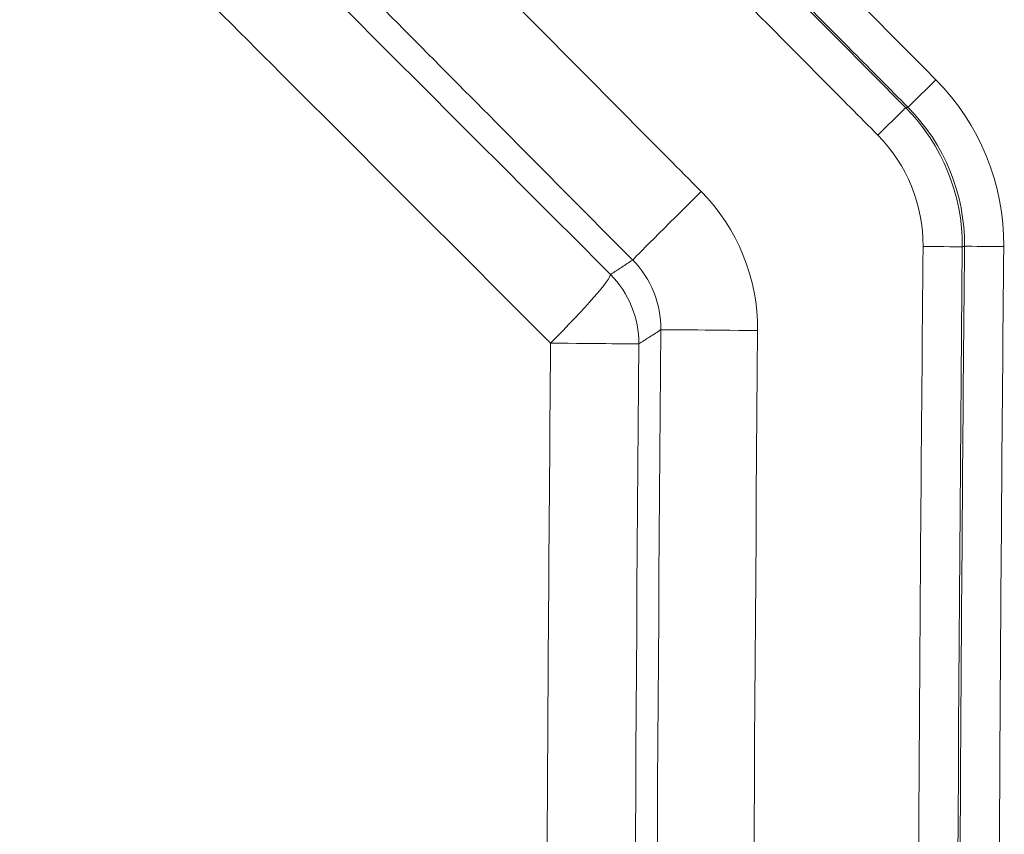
# Model space of a CAD drawing. Header units: millimetres. Extents: x -620 to 6530, y -1325 to 1325.
# Tile 114 of 256: x -467 to -417, y 42 to 83. Entities that reach past the tile are written whole.
import ezdxf

# ---------------------------------------------------------------- set-up
doc = ezdxf.new("R2010")
doc.units = ezdxf.units.MM
doc.layers.add('Plan', color=7, linetype='Continuous', true_color=0xffffff)

msp = doc.modelspace()

# ---------------------------------------------------------------- linework, layer by layer
at = {"layer": 'Plan', "color": 155, "linetype": 'Continuous', "lineweight": 13}
for centre, major_axis, ratio, start_param, end_param in [((-420.315, 80.324), (-1.42, -1.409), 0.005409, 0.076442, 1.576247), ((-423.256, 77.486), (1.42, 1.409), 0.005409, 0.076442, 1.576247), ((-432.283, 74.606), (-3.549, -3.522), 0.005409, 4.71784, 6.220627), ((-420.941, 71.793), (2, -0.019), 0.000071, 4.70471, 6.196916), ((-416.842, 71.784), (-2, 0.019), 0.000071, 4.70471, 6.196916), ((-440.503, 66.844), (3.535, 3.536), 0.067717, 4.778943, 6.220486), ((-440.503, 66.844), (-2.719, 4.196), 0.997959, 4.129799, 4.918285), ((-429.388, 67.489), (-5, 0.043), 0.000067, 0.053353, 1.563117), ((-440.503, 66.844), (5, -0.043), 0.000073, 0.053353, 1.475848)]:
    msp.add_ellipse(centre, major_axis=major_axis, ratio=ratio, start_param=start_param, end_param=end_param, dxfattribs=at)
for points, knots in [([(-453.331, 113.613), (-452.392, 112.666), (-451.453, 111.72), (-446.757, 106.987), (-443, 103.202), (-432.929, 93.052), (-426.614, 86.688), (-420.3, 80.324)], [0, 0, 0, 0, 0.085295, 0.085295, 0.426474, 0.426474, 1, 1, 1, 1]), ([(-454.833, 112.14), (-453.894, 111.194), (-452.955, 110.247), (-448.259, 105.515), (-444.502, 101.729), (-434.444, 91.593), (-428.143, 85.242), (-421.841, 78.892)], [0, 0, 0, 0, 0.085397, 0.085397, 0.426985, 0.426985, 1, 1, 1, 1]), ([(-421.73, 78.919), (-422.669, 79.866), (-423.608, 80.812), (-428.304, 85.544), (-432.06, 89.33), (-442.132, 99.48), (-448.447, 105.843), (-454.761, 112.207)], [0, 0, 0, 0, 0.085295, 0.085295, 0.426474, 0.426474, 1, 1, 1, 1]), ([(-423.271, 77.486), (-424.21, 78.433), (-425.15, 79.379), (-429.845, 84.112), (-433.602, 87.897), (-443.66, 98.034), (-449.962, 104.384), (-456.263, 110.735)], [0, 0, 0, 0, 0.085397, 0.085397, 0.426985, 0.426985, 1, 1, 1, 1]), ([(-459.38, 101.874), (-454.85, 97.309), (-450.32, 92.743), (-442.435, 84.797), (-439.08, 81.417), (-434.591, 76.892), (-433.456, 75.749), (-432.322, 74.606)], [0, 0, 0, 0, 0.502242, 0.502242, 0.874211, 0.874211, 1, 1, 1, 1]), ([(-435.827, 71.092), (-438.174, 73.458), (-440.522, 75.824), (-446.206, 81.552), (-449.542, 84.913), (-456.213, 91.637), (-459.549, 94.998), (-462.885, 98.36)], [0, 0, 0, 0, 0.260313, 0.260313, 0.630156, 0.630156, 1, 1, 1, 1]), ([(-464.147, 97.539), (-459.616, 93.009), (-455.085, 88.479), (-446.022, 79.419), (-441.491, 74.888), (-436.96, 70.358)], [0, 0, 0, 0, 0.5, 0.5, 1, 1, 1, 1]), ([(-440.029, 66.84), (-440.105, 66.916), (-440.181, 66.993), (-444.796, 71.607), (-449.335, 76.145), (-458.322, 85.128), (-462.769, 89.574), (-467.216, 94.02)], [0, 0, 0, 0, 0.0084, 0.0084, 0.509268, 0.509268, 1, 1, 1, 1]), ([(-421.841, 78.892), (-421.818, 78.897), (-421.794, 78.903), (-421.757, 78.912), (-421.744, 78.916), (-421.73, 78.919)], [0, 0, 0, 0, 0.630343, 0.630343, 1, 1, 1, 1]), ([(-418.854, -69.641), (-418.944, -59.626), (-419.014, -49.61), (-419.16, -21.028), (-419.188, -2.462), (-419.111, 34.67), (-419.006, 53.237), (-418.834, 71.803)], [0, 0, 0, 0, 0.212435, 0.212435, 0.606208, 0.606208, 1, 1, 1, 1]), ([(-418.834, 71.803), (-418.851, 71.799), (-418.867, 71.795), (-418.905, 71.785), (-418.927, 71.78), (-418.948, 71.775)], [0, 0, 0, 0, 0.430336, 0.430336, 1, 1, 1, 1]), ([(-416.826, 71.784), (-416.998, 53.223), (-417.103, 34.661), (-417.18, -2.462), (-417.152, -21.023), (-417.007, -49.597), (-416.936, -59.61), (-416.846, -69.623)], [0, 0, 0, 0, 0.393792, 0.393792, 0.787565, 0.787565, 1, 1, 1, 1]), ([(-436.96, 70.358), (-436.925, 70.38), (-436.891, 70.402), (-436.698, 70.527), (-436.539, 70.63), (-436.196, 70.853), (-436.011, 70.972), (-435.827, 71.092)], [0, 0, 0, 0, 0.090668, 0.090668, 0.511179, 0.511179, 1, 1, 1, 1]), ([(-434.381, 67.532), (-434.569, 67.41), (-434.757, 67.289), (-435.1, 67.067), (-435.253, 66.967), (-435.442, 66.846), (-435.476, 66.823), (-435.51, 66.801)], [0, 0, 0, 0, 0.5, 0.5, 0.909032, 0.909032, 1, 1, 1, 1])]:
    msp.add_open_spline(points, degree=3, knots=knots, dxfattribs=at)
at = {"layer": 'Plan', "color": 155, "linetype": 'Continuous', "lineweight": 18}
for points in [[(-420.3, 80.324), (-418.054, 78.061), (-416.797, 74.973), (-416.826, 71.784)], [(-420.956, 71.793), (-420.936, 73.919), (-421.774, 75.978), (-423.271, 77.486)], [(-434.381, -67.532), (-434.772, -22.512), (-434.772, 22.512), (-434.381, 67.532)]]:
    msp.add_open_spline(points, degree=3, dxfattribs=at)
at = {"layer": 'Plan', "color": 155, "linetype": 'Continuous', "lineweight": 13}
for points in [[(-421.841, 78.892), (-419.967, 77.001), (-418.925, 74.411), (-418.948, 71.775)], [(-418.834, 71.803), (-418.809, 74.439), (-419.852, 77.029), (-421.73, 78.919)], [(-429.427, 67.489), (-429.404, 70.14), (-430.454, 72.724), (-432.322, 74.606)], [(-418.948, 71.775), (-419.391, 23.925), (-419.378, -23.927), (-418.948, -71.778)], [(-434.381, 67.532), (-434.367, 68.858), (-434.894, 70.154), (-435.827, 71.092)], [(-429.427, 67.489), (-429.818, 22.497), (-429.818, -22.497), (-429.427, -67.489)], [(-435.51, 66.801), (-435.893, 22.268), (-435.893, -22.268), (-435.51, -66.801)]]:
    msp.add_open_spline(points, degree=3, dxfattribs=at)
at = {"layer": 'Plan', "color": 155, "linetype": 'Continuous', "lineweight": 18}
for points, knots in [([(-420.956, -71.796), (-421.046, -61.783), (-421.122, -51.769), (-421.278, -22.832), (-421.31, -3.907), (-421.237, 33.943), (-421.131, 52.868), (-420.956, 71.793)], [0, 0, 0, 0, 0.209208, 0.209208, 0.604593, 0.604593, 1, 1, 1, 1]), ([(-440.029, -66.84), (-440.118, -56.41), (-440.187, -45.98), (-440.289, -23.7), (-440.316, -11.85), (-440.316, 11.85), (-440.289, 23.7), (-440.187, 45.98), (-440.118, 56.41), (-440.029, 66.84)], [0, 0, 0, 0, 0.234074, 0.234074, 0.5, 0.5, 0.765924, 0.765924, 1, 1, 1, 1])]:
    msp.add_open_spline(points, degree=3, knots=knots, dxfattribs=at)

doc.saveas('drawing.dxf')
